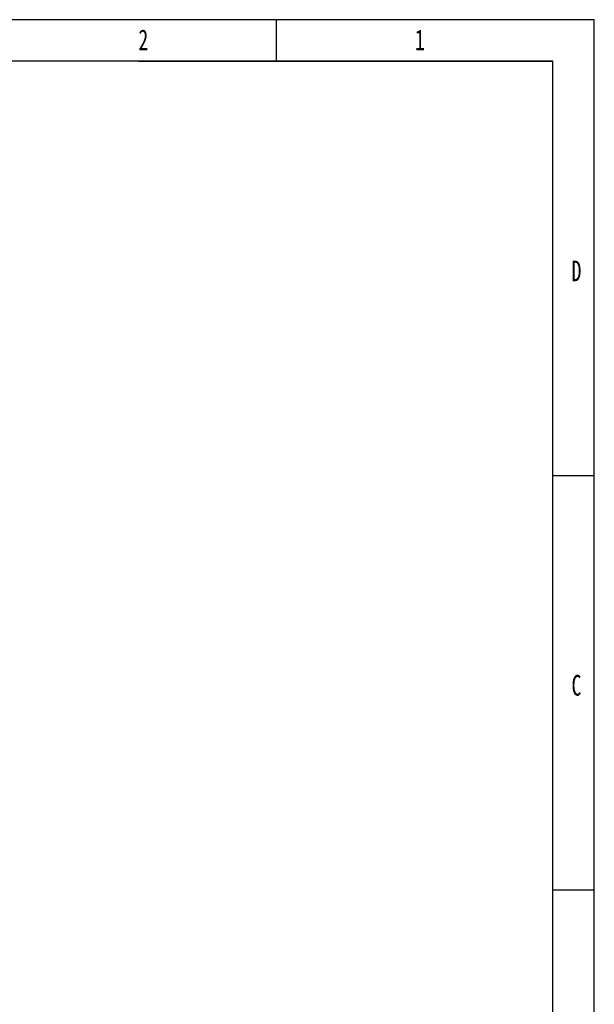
# Model space of a CAD drawing. Header units: millimetres. Extents: x 1088 to 3786, y 72 to 1979.
# Tile 62 of 62: x 3156 to 3786, y 900 to 1979. Entities that reach past the tile are written whole.
import ezdxf

# ---------------------------------------------------------------- set-up
doc = ezdxf.new("R2010")
doc.units = ezdxf.units.MM
doc.styles.add('样式 1', font='SimSun.ttf', dxfattribs={"width": 0.7, "height": 2.5})

# ---------------------------------------------------------------- blocks, each defined once
blk = doc.blocks.new('1')
at = {"lineweight": -3}
for p, q in [((5412.64, 1938.74), (3145.33, 1938.74)), ((5119.69, 1900.57), (5119.69, 1938.74)), ((5412.64, 335.59), (5412.64, 1938.74)), ((5374.47, 1900.57), (3183.5, 1900.57)), ((4992.77, 1900.57), (5374.47, 1900.57)), ((5374.47, 373.76), (5374.47, 1900.57)), ((5374.47, 1518.87), (5412.64, 1518.87)), ((5374.47, 1137.16), (5412.64, 1137.16))]:
    blk.add_line(p, q, dxfattribs=at)
at = {"lineweight": -3, "char_height": 19.0852, "attachment_point": 1, "style": '样式 1'}
for s, insert, width in [('{\\fSimSun|b0|i0|c134|p2;2}', (4992.6, 1929.73), 9.306), ('{\\fSimSun|b0|i0|c134|p2;1}', (5247.38, 1929.73), 5.8993), ('{\\fSimSun|b0|i0|c134|p2;D}', (5391.64, 1716.93), 9.0361), ('{\\fSimSun|b0|i0|c134|p2;C}', (5391.64, 1335.23), 8.2379)]:
    blk.add_mtext(s, dxfattribs=dict(at, insert=insert, width=width))

msp = doc.modelspace()

# ---------------------------------------------------------------- block references
at = {"xscale": 1.18976, "yscale": 1.18976, "zscale": 1.18976}
msp.add_blockref('1', (-2654.009, -327.181), dxfattribs=at)

doc.saveas('drawing.dxf')
